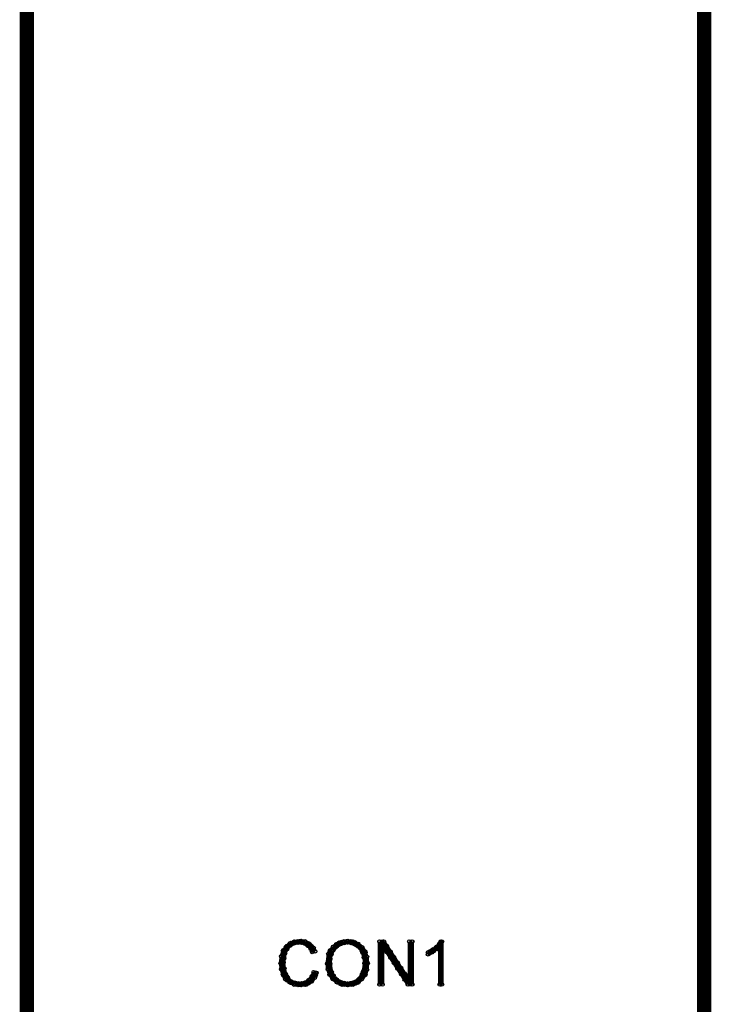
# Model space of a CAD drawing. Extents: x 97 to 162, y 100 to 201.
# Tile 2 of 70: x 108 to 118, y 113 to 127. Entities that reach past the tile are written whole.
import ezdxf

# ---------------------------------------------------------------- set-up
doc = ezdxf.new("R2010")
doc.units = 0
doc.layers.get('0').update_dxf_attribs({"linetype": 'CONTINUOUS'})
for name, color, linetype in [('C-MASK_GBR', 7, 'CONTINUOUS'), ('C-SILK_GBR', 6, 'CONTINUOUS'), ('S-MASK_GBR', 1, 'CONTINUOUS'), ('S-SILK_GBR', 4, 'CONTINUOUS')]:
    doc.layers.add(name, color=color, linetype=linetype)

# ---------------------------------------------------------------- blocks, each defined once
blk = doc.blocks.new('ROUND_2')
blk.add_circle((0, 0), 0.025)

msp = doc.modelspace()

# ---------------------------------------------------------------- linework, layer by layer
at = {"layer": 'C-MASK_GBR', "const_width": 0.199898}
for points in [[(108.549948, 100.499926), (108.549948, 128.737614)], [(118.050056, 128.737614), (118.050056, 100.499926)]]:
    msp.add_lwpolyline(points, dxfattribs=at)
at = {"layer": 'C-SILK_GBR'}
for points, const_width in [([(108.549948, 100.499926), (108.549948, 128.737614)], 0.199898), ([(118.050056, 128.737614), (118.050056, 100.499926)], 0.199898), ([(112.383824, 114.178842), (112.307878, 114.17046)], 0.050038), ([(112.350042, 114.153188), (112.350042, 114.175032)], 0.050038), ([(112.456976, 114.170714), (112.383824, 114.178842)], 0.050038), ([(112.40008, 114.15268), (112.40008, 114.177064)], 0.050038), ([(113.04651, 114.178842), (112.987836, 114.17046)], 0.050038), ([(113.120932, 114.17046), (113.04651, 114.178842)], 0.050038), ([(113.050066, 114.156236), (113.050066, 114.178334)], 0.050038), ([(113.100104, 114.14887), (113.100104, 114.172746)], 0.050038), ([(112.143286, 114.03838), (112.11814, 113.962942)], 0.050038), ([(112.184688, 114.096292), (112.143286, 114.03838)], 0.050038), ([(112.14989, 113.693448), (112.14989, 114.047778)], 0.050038), ([(112.170972, 114.00663), (112.19815, 114.060986)], 0.050038), ([(112.2426, 114.145822), (112.184688, 114.096292)], 0.050038), ([(112.19815, 114.060986), (112.200944, 114.065304)], 0.050038), ([(112.199928, 114.064034), (112.199928, 114.1095)], 0.050038), ([(112.200944, 114.065304), (112.237266, 114.11077)], 0.050038), ([(112.237266, 114.11077), (112.245648, 114.117628)], 0.050038), ([(112.307878, 114.17046), (112.2426, 114.145822)], 0.050038), ([(112.245648, 114.117628), (112.300004, 114.144806)], 0.050038), ([(112.249966, 114.11966), (112.249966, 114.148616)], 0.050038), ([(112.300004, 114.144806), (112.300004, 114.167412)], 0.050038), ([(112.300004, 114.144806), (112.307624, 114.147092)], 0.050038), ([(112.307624, 114.147092), (112.371124, 114.156236)], 0.050038), ([(112.371124, 114.156236), (112.378744, 114.155982)], 0.050038), ([(112.378744, 114.155982), (112.433354, 114.147092)], 0.050038), ([(112.433354, 114.147092), (112.44199, 114.14379)], 0.050038), ([(112.44199, 114.14379), (112.487456, 114.116612)], 0.050038), ([(112.450118, 114.138964), (112.450118, 114.171476)], 0.050038), ([(112.522254, 114.12982), (112.456976, 114.170714)], 0.050038), ([(112.487456, 114.116612), (112.492282, 114.112802)], 0.050038), ([(112.492282, 114.112802), (112.52835, 114.07648)], 0.050038), ([(112.499902, 114.104928), (112.499902, 114.14379)], 0.050038), ([(112.57153, 114.080798), (112.522254, 114.12982)], 0.050038), ([(112.52835, 114.07648), (112.533684, 114.068606)], 0.050038), ([(112.533684, 114.068606), (112.552988, 114.023902)], 0.050038), ([(112.54994, 114.03076), (112.54994, 114.102134)], 0.050038), ([(112.59312, 114.031776), (112.57153, 114.080798)], 0.050038), ([(112.80394, 114.044984), (112.780064, 113.996978)], 0.050038), ([(112.799876, 113.702338), (112.799876, 114.03711)], 0.050038), ([(112.84585, 114.095276), (112.80394, 114.044984)], 0.050038), ([(112.823244, 113.995454), (112.841278, 114.04092)], 0.050038), ([(112.841278, 114.04092), (112.84458, 114.046762)], 0.050038), ([(112.84458, 114.046762), (112.871758, 114.08283)], 0.050038), ([(112.888014, 114.129058), (112.84585, 114.095276)], 0.050038), ([(112.849914, 114.053874), (112.849914, 114.098578)], 0.050038), ([(112.871758, 114.08283), (112.878616, 114.08918)], 0.050038), ([(112.878616, 114.08918), (112.951006, 114.134392)], 0.050038), ([(112.929162, 114.153696), (112.888014, 114.129058)], 0.050038), ([(112.899952, 114.102642), (112.899952, 114.13617)], 0.050038), ([(112.987836, 114.17046), (112.929162, 114.153696)], 0.050038), ([(112.94999, 114.133884), (112.94999, 114.159538)], 0.050038), ([(112.951006, 114.134392), (112.95888, 114.137694)], 0.050038), ([(112.95888, 114.137694), (113.040668, 114.155728)], 0.050038), ([(113.000028, 114.146838), (113.000028, 114.172238)], 0.050038), ([(113.040668, 114.155728), (113.049558, 114.156236)], 0.050038), ([(113.049558, 114.156236), (113.113058, 114.147092)], 0.050038), ([(113.113058, 114.147092), (113.120678, 114.144806)], 0.050038), ([(113.120678, 114.144806), (113.175034, 114.117628)], 0.050038), ([(113.195862, 114.137186), (113.120932, 114.17046)], 0.050038), ([(113.149888, 114.130074), (113.149888, 114.15776)], 0.050038), ([(113.175034, 114.117628), (113.179606, 114.11458)], 0.050038), ([(113.179606, 114.11458), (113.224818, 114.078258)], 0.050038), ([(113.254282, 114.087148), (113.195862, 114.137186)], 0.050038), ([(113.199926, 114.098324), (113.199926, 114.13363)], 0.050038), ([(113.224818, 114.078258), (113.231676, 114.07013)], 0.050038), ([(113.231676, 114.07013), (113.258854, 114.01552)], 0.050038), ([(113.249964, 114.0333), (113.249964, 114.090704)], 0.050038), ([(113.295684, 114.029236), (113.254282, 114.087148)], 0.050038), ([(113.558574, 114.169952), (113.49736, 114.169952)], 0.050038), ([(113.49736, 114.169952), (113.49736, 113.566702)], 0.050038), ([(113.4999, 113.566702), (113.4999, 114.169952)], 0.050038), ([(113.538, 114.031522), (113.583974, 114.045238)], 0.050038), ([(113.549938, 114.052858), (113.549938, 114.169952)], 0.050038), ([(113.868708, 113.691416), (113.558574, 114.169952)], 0.050038), ([(113.583974, 114.045238), (113.894108, 113.566702)], 0.050038), ([(113.599976, 114.0206), (113.599976, 114.105944)], 0.050038), ([(113.955322, 114.169952), (113.914682, 114.169952)], 0.050038), ([(113.914682, 114.169952), (113.914682, 113.705132)], 0.050038), ([(113.949988, 113.566702), (113.949988, 114.169952)], 0.050038), ([(113.955322, 113.566702), (113.955322, 114.169952)], 0.050038), ([(114.228626, 114.046254), (114.177826, 114.017044)], 0.050038), ([(114.23015, 114.047016), (114.228626, 114.046254)], 0.050038), ([(114.284506, 114.083338), (114.23015, 114.047016)], 0.050038), ([(114.23015, 114.01679), (114.301016, 114.069876)], 0.050038), ([(114.249962, 114.031522), (114.249962, 114.060478)], 0.050038), ([(114.288316, 114.08664), (114.284506, 114.083338)], 0.050038), ([(114.333782, 114.131852), (114.288316, 114.08664)], 0.050038), ([(114.3, 114.069114), (114.3, 114.098324)], 0.050038), ([(114.301016, 114.069876), (114.340894, 114.04981)], 0.050038), ([(114.337338, 114.136678), (114.333782, 114.131852)], 0.050038), ([(114.357404, 114.169952), (114.337338, 114.136678)], 0.050038), ([(114.340894, 114.04981), (114.340894, 113.566702)], 0.050038), ([(114.350038, 113.566702), (114.350038, 114.15776)], 0.050038), ([(114.372644, 114.169952), (114.357404, 114.169952)], 0.050038), ([(114.372644, 113.566702), (114.372644, 114.169952)], 0.050038), ([(112.11814, 113.962942), (112.109504, 113.868454)], 0.050038), ([(112.150398, 113.881662), (112.159542, 113.935764)], 0.050038), ([(112.159542, 113.935764), (112.168432, 113.99901)], 0.050038), ([(112.168432, 113.99901), (112.170972, 114.00663)], 0.050038), ([(112.552988, 114.023902), (112.59312, 114.031776)], 0.050038), ([(112.780064, 113.996978), (112.762792, 113.859056)], 0.050038), ([(112.803178, 113.92281), (112.804194, 113.929668)], 0.050038), ([(112.803178, 113.85931), (112.803178, 113.92281)], 0.050038), ([(112.804194, 113.929668), (112.822482, 113.993168)], 0.050038), ([(112.822482, 113.993168), (112.823244, 113.995454)], 0.050038), ([(113.258854, 114.01552), (113.260632, 114.011202)], 0.050038), ([(113.260632, 114.011202), (113.278666, 113.947702)], 0.050038), ([(113.278666, 113.947702), (113.279428, 113.944146)], 0.050038), ([(113.279428, 113.944146), (113.288572, 113.871502)], 0.050038), ([(113.32083, 113.953798), (113.295684, 114.029236)], 0.050038), ([(113.300002, 113.711482), (113.300002, 114.016028)], 0.050038), ([(113.329212, 113.8682), (113.32083, 113.953798)], 0.050038), ([(113.538, 113.566702), (113.538, 114.031522)], 0.050038), ([(113.650014, 113.943384), (113.650014, 114.028728)], 0.050038), ([(113.700052, 113.866422), (113.700052, 113.951766)], 0.050038), ([(114.177826, 114.017044), (114.177826, 113.990374)], 0.050038), ([(114.177826, 113.990374), (114.23015, 114.01679)], 0.050038), ([(114.199924, 114.00155), (114.199924, 114.029744)], 0.050038), ([(112.109504, 113.868454), (112.11814, 113.782856)], 0.050038), ([(112.11814, 113.782856), (112.143794, 113.70564)], 0.050038), ([(112.150144, 113.877344), (112.150398, 113.881662)], 0.050038), ([(112.150398, 113.87455), (112.150144, 113.877344)], 0.050038), ([(112.159288, 113.793016), (112.150398, 113.87455)], 0.050038), ([(112.16005, 113.789714), (112.159288, 113.793016)], 0.050038), ([(112.178084, 113.71707), (112.16005, 113.789714)], 0.050038), ([(112.762792, 113.859056), (112.771174, 113.78311)], 0.050038), ([(112.771174, 113.78311), (112.79632, 113.707418)], 0.050038), ([(112.803686, 113.855246), (112.803178, 113.85931)], 0.050038), ([(112.82172, 113.74628), (112.803686, 113.855246)], 0.050038), ([(113.288318, 113.864136), (113.270284, 113.755424)], 0.050038), ([(113.288826, 113.868454), (113.288318, 113.864136)], 0.050038), ([(113.288572, 113.871502), (113.288826, 113.868454)], 0.050038), ([(113.295938, 113.699544), (113.32083, 113.773712)], 0.050038), ([(113.32083, 113.773712), (113.329212, 113.8682)], 0.050038), ([(113.75009, 113.789206), (113.75009, 113.87455)], 0.050038), ([(113.799874, 113.71199), (113.799874, 113.797334)], 0.050038), ([(112.143794, 113.70564), (112.17656, 113.640108)], 0.050038), ([(112.17656, 113.640108), (112.233456, 113.599468)], 0.050038), ([(112.180878, 113.710466), (112.178084, 113.71707)], 0.050038), ([(112.208056, 113.665), (112.180878, 113.710466)], 0.050038), ([(112.199928, 113.623344), (112.199928, 113.678462)], 0.050038), ([(112.210088, 113.662206), (112.208056, 113.665)], 0.050038), ([(112.24641, 113.616994), (112.210088, 113.662206)], 0.050038), ([(112.506506, 113.629948), (112.45215, 113.593626)], 0.050038), ([(112.499902, 113.584482), (112.499902, 113.625376)], 0.050038), ([(112.512094, 113.635028), (112.506506, 113.629948)], 0.050038), ([(112.548416, 113.680494), (112.512094, 113.635028)], 0.050038), ([(112.540034, 113.606834), (112.588548, 113.663476)], 0.050038), ([(112.552226, 113.687098), (112.548416, 113.680494)], 0.050038), ([(112.54994, 113.618518), (112.54994, 113.682526)], 0.050038), ([(112.572038, 113.73993), (112.552226, 113.687098)], 0.050038), ([(112.61344, 113.731548), (112.572038, 113.73993)], 0.050038), ([(112.588548, 113.663476), (112.61344, 113.731548)], 0.050038), ([(112.599978, 113.694718), (112.599978, 113.734342)], 0.050038), ([(112.79632, 113.707418), (112.837722, 113.649506)], 0.050038), ([(112.824514, 113.738406), (112.82172, 113.74628)], 0.050038), ([(112.86998, 113.656618), (112.824514, 113.738406)], 0.050038), ([(112.837722, 113.649506), (112.896142, 113.599468)], 0.050038), ([(112.849914, 113.639092), (112.849914, 113.692432)], 0.050038), ([(112.878616, 113.647474), (112.86998, 113.656618)], 0.050038), ([(112.951006, 113.602262), (112.878616, 113.647474)], 0.050038), ([(112.899952, 113.59769), (112.899952, 113.634266)], 0.050038), ([(113.214658, 113.64849), (113.151158, 113.603024)], 0.050038), ([(113.187226, 113.590832), (113.2459, 113.641124)], 0.050038), ([(113.199926, 113.601754), (113.199926, 113.637822)], 0.050038), ([(113.222532, 113.657634), (113.214658, 113.64849)], 0.050038), ([(113.267998, 113.748312), (113.222532, 113.657634)], 0.050038), ([(113.2459, 113.641124), (113.295938, 113.699544)], 0.050038), ([(113.249964, 113.64595), (113.249964, 113.712498)], 0.050038), ([(113.270284, 113.755424), (113.267998, 113.748312)], 0.050038), ([(113.849912, 113.635028), (113.849912, 113.720372)], 0.050038), ([(113.914682, 113.705132), (113.868708, 113.691416)], 0.050038), ([(113.89995, 113.566702), (113.89995, 113.682272)], 0.050038), ([(112.233456, 113.599468), (112.300258, 113.566194)], 0.050038), ([(112.25784, 113.608866), (112.24641, 113.616994)], 0.050038), ([(112.249966, 113.59134), (112.249966, 113.613184)], 0.050038), ([(112.31245, 113.590578), (112.25784, 113.608866)], 0.050038), ([(112.300004, 113.566194), (112.300004, 113.594642)], 0.050038), ([(112.300258, 113.566194), (112.383824, 113.557812)], 0.050038), ([(112.31626, 113.589816), (112.31245, 113.590578)], 0.050038), ([(112.370616, 113.580672), (112.31626, 113.589816)], 0.050038), ([(112.350042, 113.561114), (112.350042, 113.583974)], 0.050038), ([(112.378236, 113.580418), (112.370616, 113.580672)], 0.050038), ([(112.441736, 113.589562), (112.378236, 113.580418)], 0.050038), ([(112.383824, 113.557812), (112.466882, 113.566194)], 0.050038), ([(112.40008, 113.559336), (112.40008, 113.58372)], 0.050038), ([(112.45215, 113.593626), (112.441736, 113.589562)], 0.050038), ([(112.450118, 113.564416), (112.450118, 113.592356)], 0.050038), ([(112.466882, 113.566194), (112.540034, 113.606834)], 0.050038), ([(112.896142, 113.599468), (112.971072, 113.566194)], 0.050038), ([(112.94999, 113.575592), (112.94999, 113.603024)], 0.050038), ([(112.95888, 113.59896), (112.951006, 113.602262)], 0.050038), ([(113.040668, 113.580926), (112.95888, 113.59896)], 0.050038), ([(112.971072, 113.566194), (113.046002, 113.557812)], 0.050038), ([(113.000028, 113.562892), (113.000028, 113.589816)], 0.050038), ([(113.050828, 113.580672), (113.040668, 113.580926)], 0.050038), ([(113.046002, 113.557812), (113.121694, 113.566194)], 0.050038), ([(113.050066, 113.55832), (113.050066, 113.580672)], 0.050038), ([(113.141506, 113.59896), (113.050828, 113.580672)], 0.050038), ([(113.100104, 113.563908), (113.100104, 113.590578)], 0.050038), ([(113.121694, 113.566194), (113.187226, 113.590832)], 0.050038), ([(113.151158, 113.603024), (113.141506, 113.59896)], 0.050038), ([(113.149888, 113.576862), (113.149888, 113.602262)], 0.050038), ([(113.49736, 113.566702), (113.538, 113.566702)], 0.050038), ([(113.894108, 113.566702), (113.955322, 113.566702)], 0.050038), ([(114.340894, 113.566702), (114.372644, 113.566702)], 0.050038)]:
    msp.add_lwpolyline(points, dxfattribs=dict(at, const_width=const_width))
at = {"layer": 'S-MASK_GBR', "const_width": 0.199898}
for points in [[(108.549948, 100.499926), (108.549948, 128.737614)], [(118.050056, 128.737614), (118.050056, 100.499926)]]:
    msp.add_lwpolyline(points, dxfattribs=at)
at = {"layer": 'S-SILK_GBR', "const_width": 0.199898}
for points in [[(108.549948, 100.499926), (108.549948, 128.737614)], [(118.050056, 128.737614), (118.050056, 100.499926)]]:
    msp.add_lwpolyline(points, dxfattribs=at)

# ---------------------------------------------------------------- block references
at = {"layer": 'C-SILK_GBR'}
for p in [(112.350042, 114.175032), (112.383824, 114.178842), (112.40008, 114.177064), (113.04651, 114.178842), (113.050066, 114.178334), (113.100104, 114.172746), (112.143286, 114.03838), (112.14989, 114.047778), (112.184688, 114.096292), (112.19815, 114.060986), (112.199928, 114.1095), (112.199928, 114.064034), (112.200944, 114.065304), (112.237266, 114.11077), (112.2426, 114.145822), (112.245648, 114.117628), (112.249966, 114.148616), (112.249966, 114.11966), (112.300004, 114.167412), (112.300004, 114.144806), (112.300004, 114.144806), (112.307624, 114.147092), (112.307878, 114.17046), (112.350042, 114.153188), (112.371124, 114.156236), (112.378744, 114.155982), (112.40008, 114.15268), (112.433354, 114.147092), (112.44199, 114.14379), (112.450118, 114.171476), (112.450118, 114.138964), (112.456976, 114.170714), (112.487456, 114.116612), (112.492282, 114.112802), (112.499902, 114.14379), (112.499902, 114.104928), (112.522254, 114.12982), (112.52835, 114.07648), (112.533684, 114.068606), (112.54994, 114.102134), (112.57153, 114.080798), (112.799876, 114.03711), (112.80394, 114.044984), (112.841278, 114.04092), (112.84458, 114.046762), (112.84585, 114.095276), (112.849914, 114.098578), (112.849914, 114.053874), (112.871758, 114.08283), (112.878616, 114.08918), (112.888014, 114.129058), (112.899952, 114.13617), (112.899952, 114.102642), (112.929162, 114.153696), (112.94999, 114.159538), (112.94999, 114.133884), (112.951006, 114.134392), (112.95888, 114.137694), (112.987836, 114.17046), (113.000028, 114.172238), (113.000028, 114.146838), (113.040668, 114.155728), (113.049558, 114.156236), (113.050066, 114.156236), (113.100104, 114.14887), (113.113058, 114.147092), (113.120678, 114.144806), (113.120932, 114.17046), (113.149888, 114.15776), (113.149888, 114.130074), (113.175034, 114.117628), (113.179606, 114.11458), (113.195862, 114.137186), (113.199926, 114.13363), (113.199926, 114.098324), (113.224818, 114.078258), (113.231676, 114.07013), (113.249964, 114.090704), (113.254282, 114.087148), (113.49736, 114.169952), (113.4999, 114.169952), (113.549938, 114.169952), (113.549938, 114.052858), (113.558574, 114.169952), (113.583974, 114.045238), (113.599976, 114.105944), (113.914682, 114.169952), (113.949988, 114.169952), (113.955322, 114.169952), (113.955322, 114.169952), (114.228626, 114.046254), (114.23015, 114.047016), (114.249962, 114.060478), (114.284506, 114.083338), (114.288316, 114.08664), (114.3, 114.098324), (114.3, 114.069114), (114.301016, 114.069876), (114.333782, 114.131852), (114.337338, 114.136678), (114.340894, 114.04981), (114.350038, 114.15776), (114.357404, 114.169952), (114.372644, 114.169952), (114.372644, 114.169952), (112.11814, 113.962942), (112.159542, 113.935764), (112.168432, 113.99901), (112.170972, 114.00663), (112.54994, 114.03076), (112.552988, 114.023902), (112.59312, 114.031776), (112.780064, 113.996978), (112.803178, 113.92281), (112.804194, 113.929668), (112.822482, 113.993168), (112.823244, 113.995454), (113.249964, 114.0333), (113.258854, 114.01552), (113.260632, 114.011202), (113.278666, 113.947702), (113.279428, 113.944146), (113.295684, 114.029236), (113.300002, 114.016028), (113.32083, 113.953798), (113.538, 114.031522), (113.599976, 114.0206), (113.650014, 114.028728), (113.650014, 113.943384), (113.700052, 113.951766), (114.177826, 114.017044), (114.177826, 113.990374), (114.199924, 114.029744), (114.199924, 114.00155), (114.23015, 114.01679), (114.249962, 114.031522), (112.109504, 113.868454), (112.11814, 113.782856), (112.150144, 113.877344), (112.150398, 113.881662), (112.150398, 113.87455), (112.159288, 113.793016), (112.16005, 113.789714), (112.762792, 113.859056), (112.771174, 113.78311), (112.803178, 113.85931), (112.803686, 113.855246), (113.288318, 113.864136), (113.288572, 113.871502), (113.288826, 113.868454), (113.288826, 113.868454), (113.32083, 113.773712), (113.329212, 113.8682), (113.329212, 113.8682), (113.700052, 113.866422), (113.75009, 113.87455), (113.75009, 113.789206), (113.799874, 113.797334), (112.143794, 113.70564), (112.14989, 113.693448), (112.17656, 113.640108), (112.178084, 113.71707), (112.180878, 113.710466), (112.199928, 113.678462), (112.199928, 113.623344), (112.208056, 113.665), (112.210088, 113.662206), (112.499902, 113.625376), (112.506506, 113.629948), (112.512094, 113.635028), (112.548416, 113.680494), (112.54994, 113.682526), (112.552226, 113.687098), (112.572038, 113.73993), (112.588548, 113.663476), (112.599978, 113.734342), (112.599978, 113.694718), (112.61344, 113.731548), (112.61344, 113.731548), (112.79632, 113.707418), (112.799876, 113.702338), (112.82172, 113.74628), (112.824514, 113.738406), (112.837722, 113.649506), (112.849914, 113.692432), (112.849914, 113.639092), (112.86998, 113.656618), (112.878616, 113.647474), (112.899952, 113.634266), (113.199926, 113.637822), (113.214658, 113.64849), (113.222532, 113.657634), (113.2459, 113.641124), (113.249964, 113.712498), (113.249964, 113.64595), (113.267998, 113.748312), (113.270284, 113.755424), (113.295938, 113.699544), (113.300002, 113.711482), (113.799874, 113.71199), (113.849912, 113.720372), (113.849912, 113.635028), (113.868708, 113.691416), (113.89995, 113.682272), (113.914682, 113.705132), (112.233456, 113.599468), (112.24641, 113.616994), (112.249966, 113.613184), (112.249966, 113.59134), (112.25784, 113.608866), (112.300004, 113.594642), (112.300004, 113.566194), (112.300258, 113.566194), (112.31245, 113.590578), (112.31626, 113.589816), (112.350042, 113.583974), (112.350042, 113.561114), (112.370616, 113.580672), (112.378236, 113.580418), (112.383824, 113.557812), (112.40008, 113.58372), (112.40008, 113.559336), (112.441736, 113.589562), (112.450118, 113.592356), (112.450118, 113.564416), (112.45215, 113.593626), (112.466882, 113.566194), (112.499902, 113.584482), (112.540034, 113.606834), (112.54994, 113.618518), (112.896142, 113.599468), (112.899952, 113.59769), (112.94999, 113.603024), (112.94999, 113.575592), (112.951006, 113.602262), (112.95888, 113.59896), (112.971072, 113.566194), (113.000028, 113.589816), (113.000028, 113.562892), (113.040668, 113.580926), (113.046002, 113.557812), (113.050066, 113.580672), (113.050066, 113.55832), (113.050828, 113.580672), (113.100104, 113.590578), (113.100104, 113.563908), (113.121694, 113.566194), (113.141506, 113.59896), (113.149888, 113.602262), (113.149888, 113.576862), (113.151158, 113.603024), (113.187226, 113.590832), (113.199926, 113.601754), (113.49736, 113.566702), (113.4999, 113.566702), (113.538, 113.566702), (113.894108, 113.566702), (113.89995, 113.566702), (113.949988, 113.566702), (113.955322, 113.566702), (114.340894, 113.566702), (114.350038, 113.566702), (114.372644, 113.566702)]:
    msp.add_blockref('ROUND_2', p, dxfattribs=at)

doc.saveas('drawing.dxf')
